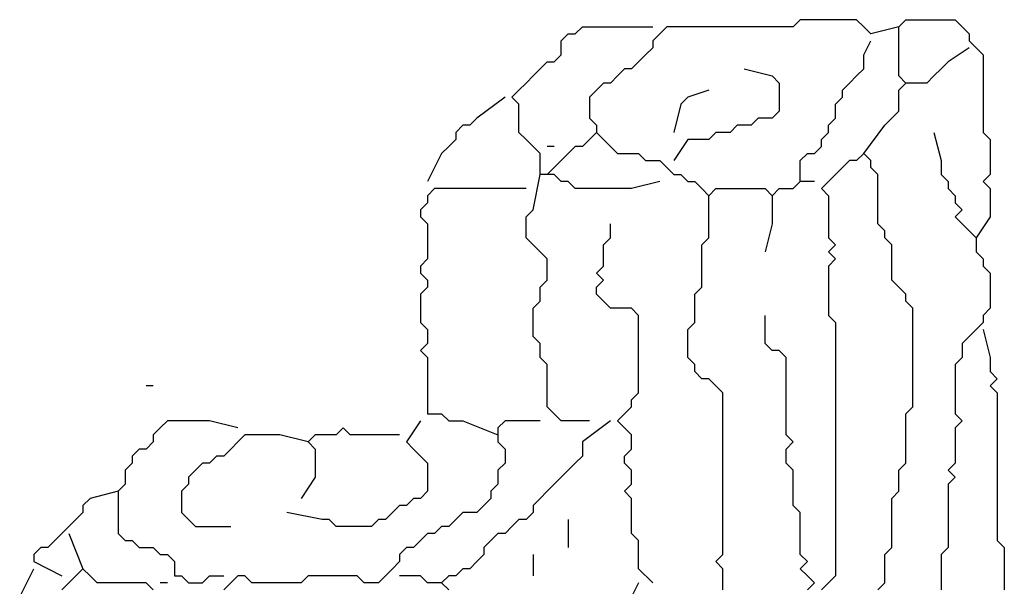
# Model space of a CAD drawing. Header units: metres. Extents: x 3221 to 4131, y 3282 to 4239.
# Tile 36 of 84: x 3272.293 to 3273.37, y 4227.737 to 4228.357. Entities that reach past the tile are written whole.
import ezdxf

# ---------------------------------------------------------------- set-up
doc = ezdxf.new("R2010")
doc.units = ezdxf.units.M

msp = doc.modelspace()

# ---------------------------------------------------------------- linework, layer by layer
for points in [[(3273.2542, 4228.349), (3273.2235, 4228.3413), (3273.2158, 4228.349), (3273.2081, 4228.3567), (3273.2004, 4228.3567), (3273.1927, 4228.3567), (3273.185, 4228.3567), (3273.1773, 4228.3567), (3273.1696, 4228.3567), (3273.1619, 4228.3567), (3273.1542, 4228.3567), (3273.1465, 4228.3567), (3273.1388, 4228.349), (3273.1311, 4228.349), (3273.1235, 4228.349), (3273.1158, 4228.349), (3273.1081, 4228.349), (3273.1004, 4228.349), (3273.0927, 4228.349), (3273.085, 4228.349), (3273.0773, 4228.349), (3273.0696, 4228.349), (3273.0619, 4228.349), (3273.0542, 4228.349), (3273.0465, 4228.349), (3273.0388, 4228.349), (3273.0311, 4228.349), (3273.0235, 4228.349), (3273.0158, 4228.349), (3273.0081, 4228.349), (3273.0004, 4228.349), (3272.9927, 4228.3413), (3272.985, 4228.3336), (3272.985, 4228.3259), (3272.9773, 4228.3183), (3272.9696, 4228.3106), (3272.9619, 4228.3029), (3272.9542, 4228.3029), (3272.9465, 4228.2952), (3272.9388, 4228.2875), (3272.9311, 4228.2875), (3272.9235, 4228.2798), (3272.9158, 4228.2721), (3272.9158, 4228.2644), (3272.9158, 4228.2567), (3272.9158, 4228.249), (3272.9235, 4228.2413), (3272.9235, 4228.2336), (3272.9311, 4228.2259), (3272.9388, 4228.2183), (3272.9465, 4228.2106), (3272.9542, 4228.2106), (3272.9619, 4228.2106), (3272.9696, 4228.2106), (3272.9773, 4228.2029), (3272.985, 4228.2029), (3272.9927, 4228.2029), (3273.0004, 4228.1952), (3273.0081, 4228.1875), (3273.0158, 4228.1875), (3273.0235, 4228.1798), (3273.0311, 4228.1798), (3273.0388, 4228.1721), (3273.0465, 4228.1644), (3273.0542, 4228.1721), (3273.0619, 4228.1721), (3273.0696, 4228.1721), (3273.0773, 4228.1721), (3273.085, 4228.1721), (3273.0927, 4228.1721), (3273.1004, 4228.1721), (3273.1081, 4228.1721), (3273.1158, 4228.1644), (3273.1235, 4228.1721), (3273.1311, 4228.1721), (3273.1388, 4228.1721), (3273.1465, 4228.1798), (3273.1465, 4228.1875), (3273.1465, 4228.1952), (3273.1465, 4228.2029), (3273.1542, 4228.2106), (3273.1619, 4228.2106), (3273.1696, 4228.2183), (3273.1696, 4228.2259), (3273.1773, 4228.2336), (3273.1773, 4228.2413), (3273.185, 4228.249), (3273.185, 4228.2567), (3273.185, 4228.2644), (3273.1927, 4228.2721), (3273.1927, 4228.2798), (3273.2004, 4228.2875), (3273.2081, 4228.2952), (3273.2158, 4228.3029), (3273.2158, 4228.3106), (3273.2158, 4228.3183), (3273.2235, 4228.3336)], [(3273.2158, 4228.2106), (3273.2388, 4228.2413), (3273.2465, 4228.249), (3273.2542, 4228.2567), (3273.2542, 4228.2644), (3273.2542, 4228.2721), (3273.2542, 4228.2798), (3273.2619, 4228.2875), (3273.2542, 4228.2952), (3273.2542, 4228.3029), (3273.2542, 4228.3106), (3273.2542, 4228.3183), (3273.2542, 4228.3259), (3273.2542, 4228.3336), (3273.2542, 4228.3413), (3273.2542, 4228.349), (3273.2619, 4228.3567), (3273.2696, 4228.3567), (3273.2773, 4228.3567), (3273.285, 4228.3567), (3273.2927, 4228.3567), (3273.3004, 4228.3567), (3273.3081, 4228.3567), (3273.3158, 4228.3567), (3273.3235, 4228.349), (3273.3311, 4228.3413), (3273.3311, 4228.3336), (3273.3388, 4228.3259), (3273.3465, 4228.3183), (3273.3465, 4228.3106), (3273.3465, 4228.3029), (3273.3465, 4228.2952), (3273.3465, 4228.2875), (3273.3465, 4228.2798), (3273.3465, 4228.2721), (3273.3465, 4228.2644), (3273.3465, 4228.2567), (3273.3465, 4228.249), (3273.3465, 4228.2413), (3273.3465, 4228.2336), (3273.3542, 4228.2259), (3273.3542, 4228.2183), (3273.3542, 4228.2106), (3273.3542, 4228.2029), (3273.3542, 4228.1952), (3273.3542, 4228.1875), (3273.3465, 4228.1798), (3273.3542, 4228.1721), (3273.3542, 4228.1644), (3273.3542, 4228.1567), (3273.3542, 4228.149), (3273.3542, 4228.1413), (3273.3388, 4228.1183)], [(3272.9927, 4228.1798), (3272.9619, 4228.1721), (3272.9542, 4228.1721), (3272.9465, 4228.1721), (3272.9388, 4228.1721), (3272.9311, 4228.1721), (3272.9235, 4228.1721), (3272.9158, 4228.1721), (3272.9081, 4228.1721), (3272.9004, 4228.1721), (3272.8927, 4228.1798), (3272.885, 4228.1798), (3272.8773, 4228.1875), (3272.8696, 4228.1875), (3272.8619, 4228.1875), (3272.8619, 4228.1952), (3272.8619, 4228.2029), (3272.8619, 4228.2106), (3272.8542, 4228.2183), (3272.8465, 4228.2259), (3272.8388, 4228.2336), (3272.8388, 4228.2413), (3272.8388, 4228.249), (3272.8388, 4228.2567), (3272.8388, 4228.2644), (3272.8311, 4228.2721), (3272.8388, 4228.2798), (3272.8465, 4228.2875), (3272.8542, 4228.2952), (3272.8619, 4228.3029), (3272.8696, 4228.3106), (3272.8773, 4228.3106), (3272.885, 4228.3183), (3272.885, 4228.3259), (3272.885, 4228.3336), (3272.8927, 4228.3413), (3272.9004, 4228.3413), (3272.9081, 4228.349), (3272.9158, 4228.349), (3272.9235, 4228.349), (3272.9311, 4228.349), (3272.9388, 4228.349), (3272.9465, 4228.349), (3272.9542, 4228.349), (3272.985, 4228.349)], [(3273.3311, 4228.3259), (3273.3081, 4228.3106), (3273.3004, 4228.3029), (3273.2927, 4228.2952), (3273.285, 4228.2875), (3273.2773, 4228.2875), (3273.2619, 4228.2875)], [(3273.085, 4228.3029), (3273.1158, 4228.2952), (3273.1235, 4228.2875), (3273.1235, 4228.2798), (3273.1235, 4228.2721), (3273.1235, 4228.2644), (3273.1235, 4228.2567), (3273.1158, 4228.249), (3273.1081, 4228.249), (3273.1004, 4228.249), (3273.0927, 4228.2413), (3273.085, 4228.2413), (3273.0773, 4228.2413), (3273.0696, 4228.2336), (3273.0619, 4228.2336), (3273.0542, 4228.2336), (3273.0465, 4228.2259), (3273.0388, 4228.2259), (3273.0311, 4228.2259), (3273.0235, 4228.2259), (3273.0081, 4228.2029)], [(3272.8235, 4228.2721), (3272.7927, 4228.249), (3272.785, 4228.2413), (3272.7773, 4228.2413), (3272.7696, 4228.2336), (3272.7696, 4228.2259), (3272.7619, 4228.2183), (3272.7542, 4228.2106), (3272.7388, 4228.1798)], [(3273.0465, 4228.2798), (3273.0235, 4228.2721), (3273.0158, 4228.2644), (3273.0081, 4228.2336)], [(3272.9235, 4228.2336), (3272.9081, 4228.2183), (3272.9004, 4228.2183), (3272.8927, 4228.2106), (3272.8696, 4228.1875)], [(3273.2927, 4228.2336), (3273.3004, 4228.2029), (3273.3004, 4228.1952), (3273.3004, 4228.1875), (3273.3081, 4228.1798), (3273.3081, 4228.1721), (3273.3158, 4228.1644), (3273.3158, 4228.1567), (3273.3235, 4228.149), (3273.3158, 4228.1413), (3273.3235, 4228.1336), (3273.3311, 4228.1259), (3273.3388, 4228.1183), (3273.3388, 4228.1106), (3273.3388, 4228.1029), (3273.3465, 4228.0952), (3273.3465, 4228.0875), (3273.3542, 4228.0798), (3273.3542, 4228.0721), (3273.3542, 4228.0644), (3273.3542, 4228.0567), (3273.3542, 4228.049), (3273.3542, 4228.0413), (3273.3465, 4228.0336), (3273.3465, 4228.0259), (3273.3388, 4228.0183), (3273.3311, 4228.0106), (3273.3235, 4228.0029), (3273.3235, 4227.9952), (3273.3235, 4227.9875), (3273.3158, 4227.9798), (3273.3158, 4227.9721), (3273.3158, 4227.9644), (3273.3158, 4227.9567), (3273.3158, 4227.949), (3273.3158, 4227.9413), (3273.3158, 4227.9336), (3273.3158, 4227.9259), (3273.3235, 4227.9183), (3273.3158, 4227.9106), (3273.3158, 4227.9029), (3273.3158, 4227.8952), (3273.3158, 4227.8875), (3273.3158, 4227.8798), (3273.3158, 4227.8721), (3273.3081, 4227.8644), (3273.3158, 4227.8567), (3273.3081, 4227.849), (3273.3081, 4227.8413), (3273.3081, 4227.8336), (3273.3081, 4227.8259), (3273.3081, 4227.8183), (3273.3081, 4227.8106), (3273.3081, 4227.8029), (3273.3081, 4227.7952), (3273.3081, 4227.7875), (3273.3081, 4227.7798), (3273.3004, 4227.7721), (3273.3004, 4227.7644), (3273.3004, 4227.7567), (3273.3004, 4227.749), (3273.3004, 4227.7413), (3273.3004, 4227.7336)], [(3272.8773, 4228.2183), (3272.8696, 4228.2183)], [(3273.2311, 4227.7336), (3273.2388, 4227.7413), (3273.2388, 4227.749), (3273.2388, 4227.7567), (3273.2388, 4227.7644), (3273.2388, 4227.7721), (3273.2465, 4227.7798), (3273.2465, 4227.7875), (3273.2465, 4227.7952), (3273.2465, 4227.8029), (3273.2465, 4227.8106), (3273.2465, 4227.8183), (3273.2465, 4227.8259), (3273.2465, 4227.8336), (3273.2542, 4227.8413), (3273.2542, 4227.849), (3273.2542, 4227.8567), (3273.2542, 4227.8644), (3273.2619, 4227.8721), (3273.2619, 4227.8798), (3273.2619, 4227.8875), (3273.2619, 4227.8952), (3273.2619, 4227.9029), (3273.2619, 4227.9106), (3273.2619, 4227.9183), (3273.2619, 4227.9259), (3273.2696, 4227.9336), (3273.2696, 4227.9413), (3273.2696, 4227.949), (3273.2696, 4227.9567), (3273.2696, 4227.9644), (3273.2696, 4227.9721), (3273.2696, 4227.9798), (3273.2696, 4227.9875), (3273.2696, 4227.9952), (3273.2696, 4228.0029), (3273.2696, 4228.0106), (3273.2696, 4228.0183), (3273.2696, 4228.0259), (3273.2696, 4228.0336), (3273.2696, 4228.0413), (3273.2619, 4228.049), (3273.2619, 4228.0567), (3273.2542, 4228.0644), (3273.2465, 4228.0721), (3273.2465, 4228.0798), (3273.2465, 4228.0875), (3273.2465, 4228.0952), (3273.2465, 4228.1029), (3273.2465, 4228.1106), (3273.2388, 4228.1183), (3273.2388, 4228.1259), (3273.2311, 4228.1336), (3273.2311, 4228.1413), (3273.2311, 4228.149), (3273.2311, 4228.1567), (3273.2311, 4228.1644), (3273.2311, 4228.1721), (3273.2311, 4228.1798), (3273.2311, 4228.1875), (3273.2235, 4228.1952), (3273.2235, 4228.2029), (3273.2158, 4228.2106), (3273.2081, 4228.2029), (3273.2004, 4228.2029), (3273.1927, 4228.1952), (3273.185, 4228.1875), (3273.1773, 4228.1798), (3273.1696, 4228.1721), (3273.1773, 4228.1644), (3273.1773, 4228.1567), (3273.1773, 4228.149), (3273.1773, 4228.1413), (3273.1773, 4228.1336), (3273.1773, 4228.1259), (3273.1773, 4228.1183), (3273.185, 4228.1106), (3273.1773, 4228.1029), (3273.185, 4228.0952), (3273.1773, 4228.0875), (3273.1773, 4228.0798), (3273.1773, 4228.0721), (3273.1773, 4228.0644), (3273.1773, 4228.0567), (3273.1773, 4228.049), (3273.1773, 4228.0413), (3273.1773, 4228.0336), (3273.185, 4228.0259), (3273.185, 4228.0183), (3273.185, 4228.0106), (3273.185, 4228.0029), (3273.185, 4227.9952), (3273.185, 4227.9875), (3273.185, 4227.9798), (3273.185, 4227.9721), (3273.185, 4227.9644), (3273.185, 4227.9567), (3273.185, 4227.949), (3273.185, 4227.9413), (3273.185, 4227.9336), (3273.185, 4227.9259), (3273.185, 4227.9183), (3273.185, 4227.9106), (3273.185, 4227.9029), (3273.185, 4227.8952), (3273.185, 4227.8875), (3273.185, 4227.8798), (3273.185, 4227.8721), (3273.185, 4227.8644), (3273.185, 4227.8567), (3273.185, 4227.849), (3273.185, 4227.8413), (3273.185, 4227.8336), (3273.185, 4227.8259), (3273.185, 4227.8183), (3273.185, 4227.8106), (3273.185, 4227.8029), (3273.185, 4227.7952), (3273.185, 4227.7875), (3273.185, 4227.7798), (3273.185, 4227.7721), (3273.185, 4227.7644), (3273.185, 4227.7567), (3273.185, 4227.749), (3273.1773, 4227.7413), (3273.1696, 4227.7336)], [(3272.9158, 4227.9183), (3272.885, 4227.9183), (3272.8773, 4227.9259), (3272.8696, 4227.9336), (3272.8696, 4227.9413), (3272.8696, 4227.949), (3272.8696, 4227.9567), (3272.8696, 4227.9644), (3272.8696, 4227.9721), (3272.8696, 4227.9798), (3272.8619, 4227.9875), (3272.8619, 4227.9952), (3272.8619, 4228.0029), (3272.8542, 4228.0106), (3272.8542, 4228.0183), (3272.8542, 4228.0259), (3272.8542, 4228.0336), (3272.8542, 4228.0413), (3272.8619, 4228.049), (3272.8619, 4228.0567), (3272.8619, 4228.0644), (3272.8696, 4228.0721), (3272.8696, 4228.0798), (3272.8696, 4228.0875), (3272.8696, 4228.0952), (3272.8619, 4228.1029), (3272.8542, 4228.1106), (3272.8465, 4228.1183), (3272.8465, 4228.1259), (3272.8465, 4228.1336), (3272.8465, 4228.1413), (3272.8542, 4228.149), (3272.8619, 4228.1875)], [(3273.1619, 4228.1798), (3273.1465, 4228.1798)], [(3272.8465, 4228.1721), (3272.8158, 4228.1721), (3272.8081, 4228.1721), (3272.8004, 4228.1721), (3272.7927, 4228.1721), (3272.785, 4228.1721), (3272.7773, 4228.1721), (3272.7696, 4228.1721), (3272.7619, 4228.1721), (3272.7542, 4228.1721), (3272.7465, 4228.1721), (3272.7388, 4228.1644), (3272.7388, 4228.1567), (3272.7311, 4228.149), (3272.7311, 4228.1413), (3272.7388, 4228.1336), (3272.7388, 4228.1259), (3272.7388, 4228.1183), (3272.7388, 4228.1106), (3272.7388, 4228.1029), (3272.7388, 4228.0952), (3272.7311, 4228.0875), (3272.7311, 4228.0798), (3272.7388, 4228.0721), (3272.7388, 4228.0644), (3272.7311, 4228.0567), (3272.7311, 4228.049), (3272.7311, 4228.0413), (3272.7311, 4228.0336), (3272.7311, 4228.0259), (3272.7388, 4228.0183), (3272.7388, 4228.0106), (3272.7388, 4228.0029), (3272.7311, 4227.9952), (3272.7388, 4227.9875), (3272.7388, 4227.9798), (3272.7388, 4227.9721), (3272.7388, 4227.9644), (3272.7388, 4227.9567), (3272.7388, 4227.949), (3272.7388, 4227.9413), (3272.7388, 4227.9336), (3272.7388, 4227.9259), (3272.7465, 4227.9259), (3272.7542, 4227.9259), (3272.7619, 4227.9183), (3272.7696, 4227.9183), (3272.7773, 4227.9183), (3272.8158, 4227.9029)], [(3273.0619, 4227.7336), (3273.0619, 4227.7413), (3273.0619, 4227.749), (3273.0619, 4227.7567), (3273.0542, 4227.7644), (3273.0619, 4227.7721), (3273.0619, 4227.7798), (3273.0619, 4227.7875), (3273.0619, 4227.7952), (3273.0619, 4227.8029), (3273.0619, 4227.8106), (3273.0619, 4227.8183), (3273.0619, 4227.8259), (3273.0619, 4227.8336), (3273.0619, 4227.8413), (3273.0619, 4227.849), (3273.0619, 4227.8567), (3273.0619, 4227.8644), (3273.0619, 4227.8721), (3273.0619, 4227.8798), (3273.0619, 4227.8875), (3273.0619, 4227.8952), (3273.0619, 4227.9029), (3273.0619, 4227.9106), (3273.0619, 4227.9183), (3273.0619, 4227.9259), (3273.0619, 4227.9336), (3273.0619, 4227.9413), (3273.0619, 4227.949), (3273.0542, 4227.9567), (3273.0465, 4227.9644), (3273.0388, 4227.9644), (3273.0311, 4227.9721), (3273.0311, 4227.9798), (3273.0235, 4227.9875), (3273.0235, 4227.9952), (3273.0235, 4228.0029), (3273.0235, 4228.0106), (3273.0235, 4228.0183), (3273.0311, 4228.0259), (3273.0311, 4228.0336), (3273.0311, 4228.0413), (3273.0311, 4228.049), (3273.0311, 4228.0567), (3273.0388, 4228.0644), (3273.0388, 4228.0721), (3273.0388, 4228.0798), (3273.0388, 4228.0875), (3273.0388, 4228.0952), (3273.0388, 4228.1029), (3273.0388, 4228.1106), (3273.0465, 4228.1183), (3273.0465, 4228.1259), (3273.0465, 4228.1644)], [(3273.1158, 4228.1644), (3273.1158, 4228.1413), (3273.1158, 4228.1336), (3273.1081, 4228.1029)], [(3272.985, 4227.7413), (3272.9696, 4227.7567), (3272.9696, 4227.7644), (3272.9696, 4227.7721), (3272.9696, 4227.7798), (3272.9696, 4227.7875), (3272.9619, 4227.7952), (3272.9619, 4227.8029), (3272.9619, 4227.8106), (3272.9619, 4227.8183), (3272.9619, 4227.8259), (3272.9619, 4227.8336), (3272.9542, 4227.8413), (3272.9619, 4227.849), (3272.9619, 4227.8567), (3272.9619, 4227.8644), (3272.9542, 4227.8721), (3272.9542, 4227.8798), (3272.9619, 4227.8875), (3272.9619, 4227.8952), (3272.9619, 4227.9029), (3272.9542, 4227.9106), (3272.9465, 4227.9183), (3272.9542, 4227.9259), (3272.9619, 4227.9336), (3272.9619, 4227.9413), (3272.9696, 4227.949), (3272.9696, 4227.9567), (3272.9696, 4227.9644), (3272.9696, 4227.9721), (3272.9696, 4227.9798), (3272.9696, 4227.9875), (3272.9696, 4227.9952), (3272.9696, 4228.0029), (3272.9696, 4228.0106), (3272.9696, 4228.0183), (3272.9696, 4228.0259), (3272.9696, 4228.0336), (3272.9619, 4228.0413), (3272.9542, 4228.0413), (3272.9465, 4228.0413), (3272.9388, 4228.0413), (3272.9311, 4228.049), (3272.9235, 4228.0567), (3272.9235, 4228.0644), (3272.9311, 4228.0721), (3272.9235, 4228.0798), (3272.9311, 4228.0875), (3272.9311, 4228.0952), (3272.9311, 4228.1029), (3272.9311, 4228.1106), (3272.9388, 4228.1183), (3272.9388, 4228.1336)], [(3273.1542, 4227.7336), (3273.1619, 4227.7413), (3273.1542, 4227.749), (3273.1465, 4227.7567), (3273.1542, 4227.7644), (3273.1465, 4227.7721), (3273.1465, 4227.7798), (3273.1465, 4227.7875), (3273.1465, 4227.7952), (3273.1465, 4227.8029), (3273.1465, 4227.8106), (3273.1465, 4227.8183), (3273.1388, 4227.8259), (3273.1388, 4227.8336), (3273.1388, 4227.8413), (3273.1388, 4227.849), (3273.1388, 4227.8567), (3273.1388, 4227.8644), (3273.1311, 4227.8721), (3273.1311, 4227.8798), (3273.1311, 4227.8875), (3273.1388, 4227.8952), (3273.1311, 4227.9029), (3273.1311, 4227.9106), (3273.1311, 4227.9183), (3273.1311, 4227.9259), (3273.1311, 4227.9336), (3273.1311, 4227.9413), (3273.1311, 4227.949), (3273.1311, 4227.9567), (3273.1311, 4227.9644), (3273.1311, 4227.9721), (3273.1311, 4227.9798), (3273.1311, 4227.9875), (3273.1235, 4227.9952), (3273.1158, 4227.9952), (3273.1081, 4228.0029), (3273.1081, 4228.0336)], [(3273.3465, 4228.0183), (3273.3542, 4227.9875), (3273.3542, 4227.9798), (3273.3542, 4227.9721), (3273.3619, 4227.9644), (3273.3542, 4227.9567), (3273.3619, 4227.949), (3273.3619, 4227.9413), (3273.3619, 4227.9336), (3273.3619, 4227.9259), (3273.3619, 4227.9183), (3273.3619, 4227.9106), (3273.3619, 4227.9029), (3273.3619, 4227.8952), (3273.3619, 4227.8875), (3273.3619, 4227.8798), (3273.3619, 4227.8721), (3273.3619, 4227.8644), (3273.3619, 4227.8567), (3273.3619, 4227.849), (3273.3619, 4227.8413), (3273.3619, 4227.8336), (3273.3619, 4227.8259), (3273.3619, 4227.8183), (3273.3619, 4227.8106), (3273.3619, 4227.8029), (3273.3619, 4227.7952), (3273.3619, 4227.7875), (3273.3696, 4227.7798), (3273.3696, 4227.7721), (3273.3696, 4227.7644), (3273.3696, 4227.7567), (3273.3696, 4227.749), (3273.3696, 4227.7413), (3273.3696, 4227.7336)], [(3272.4388, 4227.9567), (3272.4311, 4227.9567)], [(3272.5311, 4227.9106), (3272.5004, 4227.9183), (3272.4927, 4227.9183), (3272.485, 4227.9183), (3272.4773, 4227.9183), (3272.4696, 4227.9183), (3272.4619, 4227.9183), (3272.4542, 4227.9183), (3272.4465, 4227.9106), (3272.4388, 4227.9029), (3272.4388, 4227.8952), (3272.4311, 4227.8875), (3272.4235, 4227.8875), (3272.4158, 4227.8798), (3272.4158, 4227.8721), (3272.4081, 4227.8644), (3272.4081, 4227.8567), (3272.4081, 4227.849), (3272.4004, 4227.8413), (3272.4004, 4227.8336), (3272.4004, 4227.8259), (3272.4004, 4227.8183), (3272.4004, 4227.8106), (3272.4004, 4227.8029), (3272.4004, 4227.7952), (3272.4081, 4227.7875), (3272.4158, 4227.7875), (3272.4235, 4227.7798), (3272.4311, 4227.7798), (3272.4388, 4227.7798), (3272.4465, 4227.7721), (3272.4542, 4227.7721), (3272.4619, 4227.7644), (3272.4619, 4227.7567), (3272.4619, 4227.749), (3272.4696, 4227.749), (3272.4773, 4227.7413), (3272.485, 4227.7413), (3272.4927, 4227.7413), (3272.5004, 4227.749), (3272.5158, 4227.749)], [(3272.8619, 4227.9183), (3272.8311, 4227.9183), (3272.8235, 4227.9183), (3272.8158, 4227.9106), (3272.8158, 4227.9029), (3272.8158, 4227.8952), (3272.8235, 4227.8875), (3272.8235, 4227.8798), (3272.8235, 4227.8721), (3272.8158, 4227.8644), (3272.8158, 4227.8567), (3272.8158, 4227.849), (3272.8081, 4227.8413), (3272.8081, 4227.8336), (3272.8004, 4227.8259), (3272.7927, 4227.8183), (3272.785, 4227.8183), (3272.7773, 4227.8183), (3272.7696, 4227.8106), (3272.7619, 4227.8029), (3272.7542, 4227.8029), (3272.7465, 4227.7952), (3272.7388, 4227.7952), (3272.7311, 4227.7875), (3272.7235, 4227.7798), (3272.7158, 4227.7798), (3272.7081, 4227.7721), (3272.7081, 4227.7644), (3272.7004, 4227.7567), (3272.6927, 4227.749), (3272.685, 4227.7413), (3272.6773, 4227.7413), (3272.6696, 4227.7413), (3272.6619, 4227.749), (3272.6542, 4227.749), (3272.6465, 4227.749), (3272.6388, 4227.749), (3272.6311, 4227.749), (3272.6235, 4227.749), (3272.6158, 4227.749), (3272.6081, 4227.749), (3272.6004, 4227.7413), (3272.5927, 4227.7413), (3272.585, 4227.7413), (3272.5773, 4227.7413), (3272.5696, 4227.7413), (3272.5619, 4227.7413), (3272.5542, 4227.7413), (3272.5465, 4227.7413), (3272.5388, 4227.749), (3272.5311, 4227.749), (3272.5235, 4227.7413), (3272.5158, 4227.7336)], [(3272.7311, 4227.9183), (3272.7158, 4227.8952), (3272.7235, 4227.8875), (3272.7311, 4227.8798), (3272.7388, 4227.8721), (3272.7388, 4227.8644), (3272.7388, 4227.8567), (3272.7388, 4227.849), (3272.7388, 4227.8413), (3272.7311, 4227.8336), (3272.7235, 4227.8336), (3272.7158, 4227.8259), (3272.7081, 4227.8259), (3272.7004, 4227.8183), (3272.6927, 4227.8106), (3272.685, 4227.8106), (3272.6773, 4227.8029), (3272.6696, 4227.8029), (3272.6619, 4227.8029), (3272.6542, 4227.8029), (3272.6465, 4227.8029), (3272.6388, 4227.8029), (3272.6311, 4227.8106), (3272.6235, 4227.8106), (3272.585, 4227.8183)], [(3272.9388, 4227.9183), (3272.9081, 4227.8952), (3272.9081, 4227.8875), (3272.9081, 4227.8798), (3272.9004, 4227.8721), (3272.8927, 4227.8644), (3272.885, 4227.8567), (3272.8773, 4227.849), (3272.8696, 4227.8413), (3272.8619, 4227.8336), (3272.8542, 4227.8259), (3272.8542, 4227.8183), (3272.8465, 4227.8106), (3272.8388, 4227.8106), (3272.8311, 4227.8029), (3272.8235, 4227.7952), (3272.8158, 4227.7952), (3272.8081, 4227.7875), (3272.8004, 4227.7798), (3272.8004, 4227.7721), (3272.7927, 4227.7644), (3272.785, 4227.7567), (3272.7773, 4227.7567), (3272.7696, 4227.749), (3272.7619, 4227.749), (3272.7542, 4227.7413), (3272.7619, 4227.7336)], [(3272.7081, 4227.9029), (3272.6773, 4227.9029), (3272.6696, 4227.9029), (3272.6619, 4227.9029), (3272.6542, 4227.9029), (3272.6465, 4227.9106), (3272.6388, 4227.9029), (3272.6311, 4227.9029), (3272.6235, 4227.9029), (3272.6158, 4227.9029), (3272.6081, 4227.8952), (3272.6158, 4227.8875), (3272.6158, 4227.8798), (3272.6158, 4227.8721), (3272.6158, 4227.8644), (3272.6158, 4227.8567), (3272.6004, 4227.8336)], [(3272.6081, 4227.8952), (3272.5773, 4227.9029), (3272.5696, 4227.9029), (3272.5619, 4227.9029), (3272.5542, 4227.9029), (3272.5465, 4227.9029), (3272.5388, 4227.9029), (3272.5311, 4227.8952), (3272.5235, 4227.8875), (3272.5158, 4227.8798), (3272.5081, 4227.8798), (3272.5004, 4227.8721), (3272.4927, 4227.8721), (3272.485, 4227.8644), (3272.4773, 4227.8567), (3272.4773, 4227.849), (3272.4696, 4227.8413), (3272.4696, 4227.8336), (3272.4696, 4227.8259), (3272.4696, 4227.8183), (3272.4773, 4227.8106), (3272.485, 4227.8029), (3272.4927, 4227.8029), (3272.5004, 4227.8029), (3272.5235, 4227.8029)], [(3272.4004, 4227.8413), (3272.3696, 4227.8336), (3272.3619, 4227.8259), (3272.3619, 4227.8183), (3272.3542, 4227.8106), (3272.3465, 4227.8029), (3272.3388, 4227.7952), (3272.3311, 4227.7875), (3272.3235, 4227.7798), (3272.3158, 4227.7798), (3272.3081, 4227.7721), (3272.3081, 4227.7644), (3272.3388, 4227.749)], [(3272.8927, 4227.8106), (3272.8927, 4227.7798)], [(3272.3465, 4227.7952), (3272.3619, 4227.7567)], [(3272.8542, 4227.7721), (3272.8542, 4227.749)], [(3272.3158, 4227.5567), (3272.2927, 4227.5875), (3272.3004, 4227.5952), (3272.2927, 4227.6029), (3272.2927, 4227.6106), (3272.3004, 4227.6183), (3272.3004, 4227.6259), (3272.3004, 4227.6336), (3272.3004, 4227.6413), (3272.2927, 4227.649), (3272.3004, 4227.6567), (3272.2927, 4227.6644), (3272.2927, 4227.6721), (3272.2927, 4227.6798), (3272.2927, 4227.6875), (3272.2927, 4227.6952), (3272.2927, 4227.7029), (3272.2927, 4227.7106), (3272.2927, 4227.7183), (3272.2927, 4227.7259), (3272.3081, 4227.7567)], [(3272.4388, 4227.7336), (3272.4311, 4227.7413), (3272.4235, 4227.7413), (3272.4158, 4227.7413), (3272.4081, 4227.7413), (3272.4004, 4227.7413), (3272.3927, 4227.7413), (3272.385, 4227.7413), (3272.3773, 4227.7413), (3272.3696, 4227.749), (3272.3619, 4227.7567), (3272.3542, 4227.749), (3272.3465, 4227.7413), (3272.3388, 4227.7336)], [(3272.7542, 4227.7413), (3272.7388, 4227.7413), (3272.7311, 4227.749), (3272.7235, 4227.749), (3272.7081, 4227.749)], [(3272.4542, 4227.7413), (3272.4465, 4227.7413)], [(3272.9696, 4227.7413), (3272.9542, 4227.7106), (3272.9542, 4227.7029), (3272.9619, 4227.6952), (3272.9542, 4227.6875), (3272.9619, 4227.6798), (3272.9619, 4227.6721), (3272.9619, 4227.6644), (3272.9542, 4227.6567), (3272.9619, 4227.649), (3272.9542, 4227.6413), (3272.9619, 4227.6336), (3272.9619, 4227.6183)]]:
    msp.add_lwpolyline(points)

doc.saveas('drawing.dxf')
